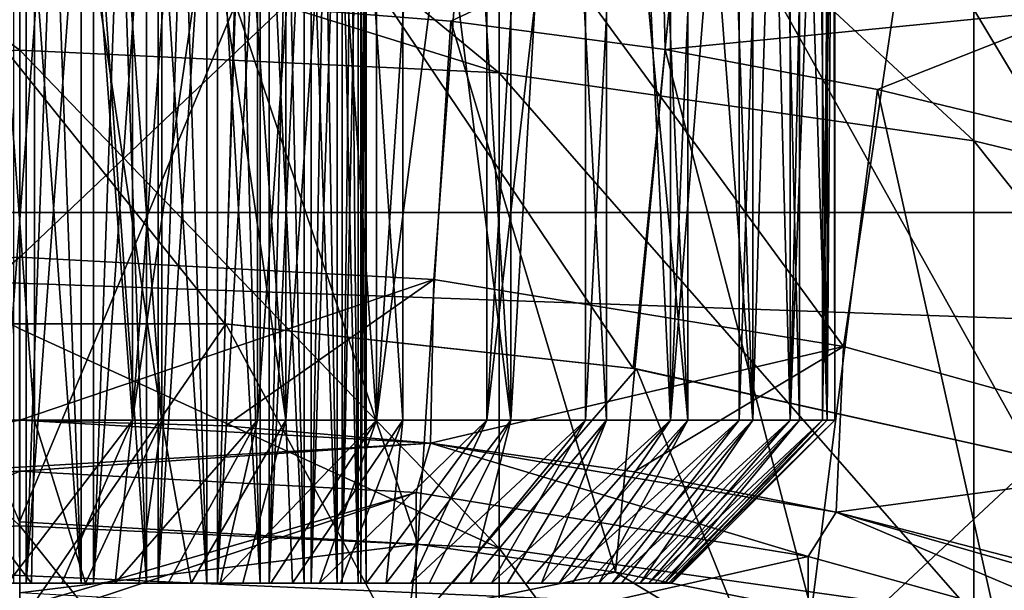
# Model space of a CAD drawing. Header units: metres. Extents: x -22 to 72, y -222 to 22.
# Tile 157 of 256: x 0 to 2.42, y 8.58 to 9.98. Entities that reach past the tile are written whole.
import ezdxf

# ---------------------------------------------------------------- set-up
doc = ezdxf.new("R2010")
doc.units = ezdxf.units.M
doc.layers.add('solid_509499_SW0002', color=7, linetype='CONTINUOUS')

msp = doc.modelspace()

# ---------------------------------------------------------------- linework, layer by layer
at = {"layer": 'solid_509499_SW0002'}
for points in [[(17.312515, 10.310154, 0.034086), (-16.537945, 11.511685, 0.034086), (-17.517717, 9.957514, 0.034086)], [(-20.391922, 9.508916), (-19.485569, 11.250006), (20.391922, 9.508916)], [(-19.485569, 11.250006), (19.485569, 11.250006), (20.391922, 9.508916)], [(-0.276782, 9, 128.9245), (0.036477, 9, 128.94342), (-0.120527, 11.1, 128.940109)], [(0.036477, 9, 128.94342), (0.036477, 11.1, 128.94342), (-0.120527, 11.1, 128.940109)], [(0.120527, 11.1, 124.947388), (-0.036477, 9, 124.944084), (-0.036477, 11.1, 124.944084)], [(0.276782, 9, 124.962997), (-0.036477, 9, 124.944084), (0.120527, 11.1, 124.947388)], [(0.348838, 9, 128.913101), (0.036477, 11.1, 128.94342), (0.036477, 9, 128.94342)], [(0.348838, 9, 128.913101), (0.193257, 11.1, 128.934387), (0.036477, 11.1, 128.94342)], [(0.276782, 9, 124.962997), (0.120527, 11.1, 124.947388), (0.276789, 11.1, 124.962997)], [(0.348838, 9, 128.913101), (0.348845, 11.1, 128.913086), (0.193257, 11.1, 128.934387)], [(0.276782, 9, 124.962997), (0.431344, 11.1, 124.990822), (0.583239, 11.1, 125.030685)], [(0.583251, 9, 125.030685), (0.276782, 9, 124.962997), (0.583239, 11.1, 125.030685)], [(0.276782, 9, 124.962997), (0.276789, 11.1, 124.962997), (0.431344, 11.1, 124.990822)], [(0.348838, 9, 128.913101), (0.652635, 9, 128.834274), (0.348845, 11.1, 128.913086)], [(0.652635, 9, 128.834274), (0.502282, 11.1, 128.879654), (0.348845, 11.1, 128.913086)], [(0.652635, 9, 128.834274), (0.652623, 11.1, 128.834274), (0.502282, 11.1, 128.879654)], [(0.583251, 9, 125.030685), (0.583239, 11.1, 125.030685), (0.731539, 11.1, 125.082344)], [(0.875317, 9, 125.14547), (0.583251, 9, 125.030685), (0.731539, 11.1, 125.082344)], [(0.652635, 9, 128.834274), (0.79894, 11.1, 128.777237), (0.652623, 11.1, 128.834274)], [(0.652635, 9, 128.834274), (0.94032, 9, 128.708908), (0.79894, 11.1, 128.777237)], [(0.875317, 9, 125.14547), (0.731539, 11.1, 125.082344), (0.875328, 11.1, 125.145477)], [(0.94032, 9, 128.708908), (0.940331, 11.1, 128.708908), (0.79894, 11.1, 128.777237)], [(0.875317, 9, 125.14547), (1.013721, 11.1, 125.219696), (1.145864, 11.1, 125.304543)], [(1.14587, 9, 125.30455), (0.875317, 9, 125.14547), (1.145864, 11.1, 125.304543)], [(0.875317, 9, 125.14547), (0.875328, 11.1, 125.145477), (1.013721, 11.1, 125.219696)], [(0.94032, 9, 128.708908), (1.204891, 9, 128.54007), (0.940331, 11.1, 128.708908)], [(1.204891, 9, 128.54007), (1.075925, 11.1, 128.629684), (0.940331, 11.1, 128.708908)], [(1.204891, 9, 128.54007), (1.204886, 11.1, 128.54007), (1.075925, 11.1, 128.629684)], [(1.14587, 9, 125.30455), (1.145864, 11.1, 125.304543), (1.270942, 11.1, 125.399506)], [(1.14587, 9, 125.30455), (1.270942, 11.1, 125.399506), (1.388185, 11.1, 125.503983)], [(1.388185, 9, 125.503983), (1.14587, 9, 125.30455), (1.388185, 11.1, 125.503983)], [(1.204891, 9, 128.54007), (1.326418, 11.1, 128.440613), (1.204886, 11.1, 128.54007)], [(1.204891, 9, 128.54007), (1.439772, 9, 128.33194), (1.326418, 11.1, 128.440613)], [(1.439772, 9, 128.33194), (1.439772, 11.1, 128.33194), (1.326418, 11.1, 128.440613)], [(1.388185, 9, 125.503983), (1.388185, 11.1, 125.503983), (1.496869, 11.1, 125.617332)], [(1.59632, 9, 125.738861), (1.388185, 9, 125.503983), (1.496869, 11.1, 125.617332)], [(1.639202, 9, 128.089615), (1.544249, 11.1, 128.214691), (1.439772, 11.1, 128.33194)], [(1.439772, 9, 128.33194), (1.639202, 9, 128.089615), (1.439772, 11.1, 128.33194)], [(1.59632, 9, 125.738861), (1.496869, 11.1, 125.617332), (1.596324, 11.1, 125.738869)], [(1.639202, 9, 128.089615), (1.639206, 11.1, 128.089615), (1.544249, 11.1, 128.214691)], [(1.59632, 9, 125.738861), (1.685937, 11.1, 125.867828), (1.765156, 11.1, 126.003418)], [(1.765162, 9, 126.003433), (1.59632, 9, 125.738861), (1.765156, 11.1, 126.003418)], [(1.59632, 9, 125.738861), (1.596324, 11.1, 125.738869), (1.685937, 11.1, 125.867828)], [(1.639202, 9, 128.089615), (1.798282, 9, 127.819069), (1.639206, 11.1, 128.089615)], [(1.798282, 9, 127.819069), (1.724056, 11.1, 127.957474), (1.639206, 11.1, 128.089615)], [(1.798282, 9, 127.819069), (1.798277, 11.1, 127.819077), (1.724056, 11.1, 127.957474)], [(1.765162, 9, 126.003433), (1.765156, 11.1, 126.003418), (1.833493, 11.1, 126.144814)], [(1.89052, 9, 126.291115), (1.765162, 9, 126.003433), (1.833493, 11.1, 126.144814)], [(1.798282, 9, 127.819069), (1.861411, 11.1, 127.675293), (1.798277, 11.1, 127.819077)], [(1.798282, 9, 127.819069), (1.913065, 9, 127.527), (1.861411, 11.1, 127.675293)], [(1.89052, 9, 126.291115), (1.833493, 11.1, 126.144814), (1.890525, 11.1, 126.29113)], [(1.913065, 9, 127.527), (1.913069, 11.1, 127.526993), (1.861411, 11.1, 127.675293)], [(1.89052, 9, 126.291115), (1.935901, 11.1, 126.441467), (1.969342, 11.1, 126.59491)], [(1.969343, 9, 126.59491), (1.89052, 9, 126.291115), (1.969342, 11.1, 126.59491)], [(1.89052, 9, 126.291115), (1.890525, 11.1, 126.29113), (1.935901, 11.1, 126.441467)], [(1.913065, 9, 127.527), (1.980755, 9, 127.220535), (1.913069, 11.1, 127.526993)], [(1.980755, 9, 127.220535), (1.952932, 11.1, 127.375092), (1.913069, 11.1, 127.526993)], [(1.980755, 9, 127.220535), (1.980754, 11.1, 127.220543), (1.952932, 11.1, 127.375092)], [(1.969343, 9, 126.59491), (1.969342, 11.1, 126.59491), (1.990641, 11.1, 126.750496)], [(1.969343, 9, 126.59491), (1.990641, 11.1, 126.750496), (1.999667, 11.1, 126.907272)], [(1.999667, 9, 126.907272), (1.969343, 9, 126.59491), (1.999667, 11.1, 126.907272)], [(1.980755, 9, 127.220535), (1.996365, 11.1, 127.064278), (1.980754, 11.1, 127.220543)], [(1.980755, 9, 127.220535), (1.999667, 9, 126.907272), (1.996365, 11.1, 127.064278)], [(1.999667, 9, 126.907272), (1.999667, 11.1, 126.907272), (1.996365, 11.1, 127.064278)], [(0.015503, 10.859655, 127.79361), (0.015503, 8.6, 127.79361), (-0.150591, 8.6, 127.780304)], [(-0.067873, 10.859655, 127.791039), (0.015503, 10.859655, 127.79361), (-0.150591, 8.6, 127.780304)], [(-0.015503, 10.859655, 126.093895), (-0.015503, 8.6, 126.093895), (0.150591, 8.6, 126.107201)], [(0.067873, 10.859655, 126.096466), (-0.015503, 10.859655, 126.093895), (0.150591, 8.6, 126.107201)], [(0.180998, 10.859655, 127.774254), (0.181001, 8.6, 127.774254), (0.015503, 8.6, 127.79361)], [(0.098729, 10.859655, 127.787994), (0.015503, 8.6, 127.79361), (0.015503, 10.859655, 127.79361)], [(0.098729, 10.859655, 127.787994), (0.180998, 10.859655, 127.774254), (0.015503, 8.6, 127.79361)], [(0.150588, 10.859655, 126.107193), (0.067873, 10.859655, 126.096466), (0.150591, 8.6, 126.107201)], [(0.150588, 10.859655, 126.107193), (0.150591, 8.6, 126.107201), (0.310886, 8.6, 126.152649)], [(0.231881, 10.859655, 126.125992), (0.150588, 10.859655, 126.107193), (0.310886, 8.6, 126.152649)], [(0.180998, 10.859655, 127.774254), (0.261552, 10.859655, 127.75251), (0.181001, 8.6, 127.774254)], [(0.339537, 10.859655, 127.722992), (0.339531, 8.6, 127.722992), (0.181001, 8.6, 127.774254)], [(0.261552, 10.859655, 127.75251), (0.339537, 10.859655, 127.722992), (0.181001, 8.6, 127.774254)], [(0.310891, 10.859655, 126.152649), (0.231881, 10.859655, 126.125992), (0.310886, 8.6, 126.152649)], [(0.310891, 10.859655, 126.152649), (0.310886, 8.6, 126.152649), (0.459264, 8.6, 126.228508)], [(0.386952, 10.859655, 126.186935), (0.310891, 10.859655, 126.152649), (0.459264, 8.6, 126.228508)], [(0.48504, 10.859655, 127.641777), (0.485044, 8.6, 127.641769), (0.339531, 8.6, 127.722992)], [(0.414297, 10.859655, 127.685951), (0.48504, 10.859655, 127.641777), (0.339531, 8.6, 127.722992)], [(0.339537, 10.859655, 127.722992), (0.414297, 10.859655, 127.685951), (0.339531, 8.6, 127.722992)], [(0.45926, 10.859655, 126.2285), (0.386952, 10.859655, 126.186935), (0.459264, 8.6, 126.228508)], [(0.45926, 10.859655, 126.2285), (0.459264, 8.6, 126.228508), (0.589978, 8.6, 126.331848)], [(0.527171, 10.859655, 126.276978), (0.45926, 10.859655, 126.2285), (0.589978, 8.6, 126.331848)], [(0.48504, 10.859655, 127.641777), (0.551138, 10.859655, 127.590858), (0.485044, 8.6, 127.641769)], [(0.611903, 10.859655, 127.53373), (0.611902, 8.6, 127.53373), (0.485044, 8.6, 127.641769)], [(0.551138, 10.859655, 127.590858), (0.611903, 10.859655, 127.53373), (0.485044, 8.6, 127.641769)], [(0.589979, 10.859655, 126.331848), (0.527171, 10.859655, 126.276978), (0.589978, 8.6, 126.331848)], [(0.589979, 10.859655, 126.331848), (0.589978, 8.6, 126.331848), (0.69802, 8.6, 126.45871)], [(0.647106, 10.859655, 126.392616), (0.589979, 10.859655, 126.331848), (0.69802, 8.6, 126.45871)], [(0.715248, 10.859655, 127.403008), (0.715246, 8.6, 127.403015), (0.611902, 8.6, 127.53373)], [(0.666777, 10.859655, 127.470924), (0.715248, 10.859655, 127.403008), (0.611902, 8.6, 127.53373)], [(0.611903, 10.859655, 127.53373), (0.666777, 10.859655, 127.470924), (0.611902, 8.6, 127.53373)], [(0.698023, 10.859655, 126.45871), (0.647106, 10.859655, 126.392616), (0.69802, 8.6, 126.45871)], [(0.698023, 10.859655, 126.45871), (0.69802, 8.6, 126.45871), (0.779241, 8.6, 126.604218)], [(0.742198, 10.859655, 126.529457), (0.698023, 10.859655, 126.45871), (0.779241, 8.6, 126.604218)], [(0.791105, 10.859655, 127.254639), (0.791106, 8.6, 127.254639), (0.715246, 8.6, 127.403015)], [(0.756814, 10.859655, 127.330704), (0.791105, 10.859655, 127.254639), (0.715246, 8.6, 127.403015)], [(0.715248, 10.859655, 127.403008), (0.756814, 10.859655, 127.330704), (0.715246, 8.6, 127.403015)], [(0.77924, 10.859655, 126.604218), (0.742198, 10.859655, 126.529457), (0.779241, 8.6, 126.604218)], [(0.77924, 10.859655, 126.604218), (0.779241, 8.6, 126.604218), (0.830505, 8.6, 126.762749)], [(0.808759, 10.859655, 126.682198), (0.77924, 10.859655, 126.604218), (0.830505, 8.6, 126.762749)], [(0.791105, 10.859655, 127.254639), (0.81776, 10.859655, 127.175629), (0.791106, 8.6, 127.254639)], [(0.836554, 10.859655, 127.094337), (0.836554, 8.6, 127.094345), (0.791106, 8.6, 127.254639)], [(0.81776, 10.859655, 127.175629), (0.836554, 10.859655, 127.094337), (0.791106, 8.6, 127.254639)], [(0.830506, 10.859655, 126.762756), (0.808759, 10.859655, 126.682198), (0.830505, 8.6, 126.762749)], [(0.830506, 10.859655, 126.762756), (0.830505, 8.6, 126.762749), (0.849859, 8.6, 126.928246)], [(0.844247, 10.859655, 126.845024), (0.830506, 10.859655, 126.762756), (0.849859, 8.6, 126.928246)], [(0.849859, 10.859655, 126.928246), (0.849859, 8.6, 126.928246), (0.836554, 8.6, 127.094345)], [(0.847286, 10.859655, 127.011627), (0.849859, 10.859655, 126.928246), (0.836554, 8.6, 127.094345)], [(0.836554, 10.859655, 127.094337), (0.847286, 10.859655, 127.011627), (0.836554, 8.6, 127.094345)], [(0.849859, 10.859655, 126.928246), (0.844247, 10.859655, 126.845024), (0.849859, 8.6, 126.928246)], [(1.176206, 9.851727, 253.400223), (1.176206, 10.763596, 249.469711), (0, 10.820279, 249.480927)], [(0, 10.218259, 252.200485), (1.176206, 9.851727, 253.400223), (0, 10.820279, 249.480927)], [(-1.176206, 10.763596, 249.469711), (0, 9.907559, 253.415115), (0, 10.218259, 252.200485)], [(-1.176206, 9.851727, 253.400223), (0, 9.907559, 253.415115), (-1.176206, 10.763596, 249.469711)], [(2.341084, 9.684765, 253.355713), (2.341084, 10.59409, 249.436157), (1.176206, 10.763596, 249.469711)], [(1.176206, 9.851727, 253.400223), (2.341084, 9.684765, 253.355713), (1.176206, 10.763596, 249.469711)], [(3.483416, 9.408282, 253.281998), (3.483416, 10.313396, 249.380615), (2.341084, 10.59409, 249.436157)], [(2.341084, 9.684765, 253.355713), (3.483416, 9.408282, 253.281998), (2.341084, 10.59409, 249.436157)], [(0.546847, 10.549581, 111.693748), (-0.548424, 10.549499, 111.693748), (0.503145, 9.236302, 111.693748)], [(-0.548424, 10.549499, 111.693748), (-0.503145, 9.236302, 111.693748), (0.503145, 9.236302, 111.693748)], [(0.546847, 10.549581, 111.693748), (0.503145, 9.236302, 111.693748), (1.504678, 9.126795, 111.693748)], [(1.636295, 10.436246, 111.693748), (0.546847, 10.549581, 111.693748), (1.504678, 9.126795, 111.693748)], [(-1.016383, 9.34489, 158.443756), (-1.097628, 10.442471, 158.443756), (0, 10.5, 158.443756)], [(-1.016383, 9.34489, 158.443756), (0, 10.5, 158.443756), (0, 9.4, 158.443756)], [(0, 9.4, 158.443756), (0, 10.5, 158.443756), (1.097628, 10.442471, 158.443756)], [(1.016383, 9.34489, 158.443756), (0, 9.4, 158.443756), (1.097628, 10.442471, 158.443756)], [(2.020762, 9.180224, 158.443756), (1.016383, 9.34489, 158.443756), (1.097628, 10.442471, 158.443756)], [(2.020762, 9.180224, 158.443756), (1.097628, 10.442471, 158.443756), (2.1831, 10.270543, 158.443756)], [(1.636295, 10.436246, 111.693748), (1.504678, 9.126795, 111.693748), (2.487211, 8.909333, 111.693748)], [(2.708243, 10.210686, 111.693748), (1.636295, 10.436246, 111.693748), (2.487211, 8.909333, 111.693748)], [(17.312515, 10.310154, 0.034086), (-17.517717, 9.957514, 0.034086), (18.179617, 8.690454, 0.034086)], [(3.001441, 8.907937, 158.443756), (2.020762, 9.180224, 158.443756), (2.1831, 10.270543, 158.443756)], [(3.001441, 8.907937, 158.443756), (2.1831, 10.270543, 158.443756), (3.244651, 9.986102, 158.443756)], [(0, 10.218259, 252.200485), (0, 9.907559, 253.415115), (1.176206, 9.851727, 253.400223)], [(1.575905, 10.223277, 103.024078), (1.058063, 9.978666, 103), (0.52977, 10.02061, 103)], [(1.575905, 10.223277, 103.024078), (1.583412, 9.908889, 103), (1.058063, 9.978666, 103)], [(1.575905, 10.223277, 103.024078), (2.608313, 10.009774, 103.024078), (1.583412, 9.908889, 103)], [(-0.000635, 8.75, 103), (-0.529762, 10.02061, 103), (0.000004, 10.034604, 103)], [(-0.000635, 8.75, 103), (0.000004, 10.034604, 103), (0.52977, 10.02061, 103)], [(0.977005, 8.695284, 103), (-0.000635, 8.75, 103), (0.52977, 10.02061, 103)], [(0.977005, 8.695284, 103), (0.52977, 10.02061, 103), (1.058063, 9.978666, 103)], [(2.608313, 10.009774, 103.024078), (2.104353, 9.811471, 103), (1.583412, 9.908889, 103)], [(2.608313, 10.009774, 103.024078), (2.619434, 9.686684, 103), (2.104353, 9.811471, 103)], [(1.462008, 8.626994, 103), (0.977005, 8.695284, 103), (1.058063, 9.978666, 103)], [(1.462008, 8.626994, 103), (1.058063, 9.978666, 103), (1.583412, 9.908889, 103)], [(18.179617, 8.690454, 0.034086), (-17.517717, 9.957514, 0.034086), (-18.351847, 8.320589, 0.034086)], [(-1.176206, 9.851727, 253.400223), (0, 9.223565, 255.789581), (0, 9.907559, 253.415115)], [(1.176206, 8.685895, 257.263031), (1.176206, 9.851727, 253.400223), (0, 9.907559, 253.415115)], [(0, 9.223565, 255.789581), (1.176206, 8.685895, 257.263031), (0, 9.907559, 253.415115)], [(1.94244, 8.531672, 103), (1.462008, 8.626994, 103), (1.583412, 9.908889, 103)], [(1.94244, 8.531672, 103), (1.583412, 9.908889, 103), (2.104353, 9.811471, 103)], [(-1.176206, 9.851727, 253.400223), (0, 8.740641, 257.281525), (0, 9.223565, 255.789581)], [(-1.176206, 8.685895, 257.263031), (0, 8.740641, 257.281525), (-1.176206, 9.851727, 253.400223)], [(2.341084, 8.522185, 257.207733), (2.341084, 9.684765, 253.355713), (1.176206, 9.851727, 253.400223)], [(1.176206, 8.685895, 257.263031), (2.341084, 8.522185, 257.207733), (1.176206, 9.851727, 253.400223)], [(2.416792, 8.409614, 103), (1.94244, 8.531672, 103), (2.104353, 9.811471, 103)], [(2.416792, 8.409614, 103), (2.104353, 9.811471, 103), (2.619434, 9.686684, 103)], [(3.483416, 8.251089, 257.11618), (3.483416, 9.408282, 253.281998), (2.341084, 9.684765, 253.355713)], [(2.341084, 8.522185, 257.207733), (3.483416, 8.251089, 257.11618), (2.341084, 9.684765, 253.355713)], [(-21.143082, 7.695457), (-20.391922, 9.508916), (21.143082, 7.695457)], [(-20.391922, 9.508916), (20.391922, 9.508916), (21.143082, 7.695457)], [(-1.016377, 9.344891, 164.443756), (-1.016383, 9.34489, 158.443756), (0, 9.4, 158.443756)], [(-1.016377, 9.344891, 164.443756), (0, 9.4, 164.443756), (-0.504618, 8.985843, 164.684097)], [(-1.016377, 9.344891, 164.443756), (0, 9.4, 158.443756), (0, 9.4, 164.443756)], [(0, 9.4, 164.443756), (0, 9, 164.684097), (-0.504618, 8.985843, 164.684097)], [(1.016377, 9.344891, 164.443756), (0, 9, 164.684097), (0, 9.4, 164.443756)], [(0, 9.4, 164.443756), (0, 9.4, 158.443756), (1.016383, 9.34489, 158.443756)], [(1.016377, 9.344891, 164.443756), (0, 9.4, 164.443756), (1.016383, 9.34489, 158.443756)], [(1.016377, 9.344891, 164.443756), (0.504618, 8.985843, 164.684097), (0, 9, 164.684097)], [(1.016377, 9.344891, 164.443756), (1.007683, 8.94341, 164.684097), (0.504618, 8.985843, 164.684097)], [(2.020772, 9.180223, 164.443756), (1.007683, 8.94341, 164.684097), (1.016377, 9.344891, 164.443756)], [(1.016377, 9.344891, 164.443756), (1.016383, 9.34489, 158.443756), (2.020762, 9.180224, 158.443756)], [(2.020772, 9.180223, 164.443756), (1.016377, 9.344891, 164.443756), (2.020762, 9.180224, 158.443756)], [(-0.503145, 9.236302, 111.693748), (-0.505933, 9.236154, 111.193748), (0.505933, 9.236154, 111.193748)], [(0, 8.5, 110.443748), (0.505933, 9.236154, 111.193748), (-0.505933, 9.236154, 111.193748)], [(0.503145, 9.236302, 111.693748), (-0.503145, 9.236302, 111.693748), (0.505933, 9.236154, 111.193748)], [(0, 8.5, 110.443748), (0.929466, 8.449029, 110.443748), (0.505933, 9.236154, 111.193748)], [(1.504678, 9.126795, 111.693748), (0.503145, 9.236302, 111.693748), (0.505933, 9.236154, 111.193748)], [(1.504678, 9.126795, 111.693748), (0.505933, 9.236154, 111.193748), (1.512961, 9.125428, 111.193748)], [(0.929466, 8.449029, 110.443748), (1.512961, 9.125428, 111.193748), (0.505933, 9.236154, 111.193748)], [(0, 9.223565, 255.789581), (0, 8.740641, 257.281525), (1.176206, 8.685895, 257.263031)], [(2.020772, 9.180223, 164.443756), (1.507522, 8.872845, 164.684097), (1.007683, 8.94341, 164.684097)], [(2.020772, 9.180223, 164.443756), (2.002722, 8.774343, 164.684097), (1.507522, 8.872845, 164.684097)], [(3.001432, 8.907941, 164.443756), (2.002722, 8.774343, 164.684097), (2.020772, 9.180223, 164.443756)], [(2.020772, 9.180223, 164.443756), (2.020762, 9.180224, 158.443756), (3.001441, 8.907937, 158.443756)], [(3.001432, 8.907941, 164.443756), (2.020772, 9.180223, 164.443756), (3.001441, 8.907937, 158.443756)], [(0.929466, 8.449029, 110.443748), (1.847785, 8.296728, 110.443748), (1.512961, 9.125428, 111.193748)], [(2.487211, 8.909333, 111.693748), (1.504678, 9.126795, 111.693748), (1.512961, 9.125428, 111.193748)], [(2.487211, 8.909333, 111.693748), (1.512961, 9.125428, 111.193748), (2.500675, 8.905567, 111.193748)], [(1.847785, 8.296728, 110.443748), (2.500675, 8.905567, 111.193748), (1.512961, 9.125428, 111.193748)], [(-1.00768, 8.94341, 237.443756), (-0.504618, 8.985843, 164.684097), (0, 9, 164.684097)], [(0, 9, 237.443756), (-1.00768, 8.94341, 237.443756), (0, 9, 164.684097)], [(-0.973071, 8.822429, 241.277695), (-1.00768, 8.94341, 237.443756), (0, 9, 237.443756)], [(0, 8.884867, 241.127838), (-0.973071, 8.822429, 241.277695), (0, 9, 237.443756)], [(0.029182, 8.6, 128.543488), (0.036477, 9, 128.94342), (-0.276782, 9, 128.9245)], [(0.029182, 8.6, 128.543488), (-0.276782, 9, 128.9245), (-0.103012, 8.6, 128.540436)], [(0.276782, 9, 124.962997), (-0.029182, 8.6, 125.344017), (-0.036477, 9, 124.944084)], [(0.276782, 9, 124.962997), (0.103012, 8.6, 125.347069), (-0.029182, 8.6, 125.344017)], [(0.504618, 8.985843, 164.684097), (0, 9, 237.443756), (0, 9, 164.684097)], [(0.504618, 8.985843, 164.684097), (1.007683, 8.94341, 164.684097), (0, 9, 237.443756)], [(1.00768, 8.94341, 237.443756), (0, 9, 237.443756), (1.007683, 8.94341, 164.684097)], [(0, 8.884867, 241.127838), (0, 9, 237.443756), (1.00768, 8.94341, 237.443756)], [(0.161176, 8.6, 128.535614), (0.036477, 9, 128.94342), (0.029182, 8.6, 128.543488)], [(0.348838, 9, 128.913101), (0.036477, 9, 128.94342), (0.161176, 8.6, 128.535614)], [(0.276782, 9, 124.962997), (0.234521, 8.6, 125.361031), (0.103012, 8.6, 125.347069)], [(0.348838, 9, 128.913101), (0.161176, 8.6, 128.535614), (0.292089, 8.6, 128.516861)], [(0.583251, 9, 125.030685), (0.364432, 8.6, 125.385811), (0.234521, 8.6, 125.361031)], [(0.583251, 9, 125.030685), (0.234521, 8.6, 125.361031), (0.276782, 9, 124.962997)], [(0.348838, 9, 128.913101), (0.292089, 8.6, 128.516861), (0.421009, 8.6, 128.487366)], [(0.348838, 9, 128.913101), (0.421009, 8.6, 128.487366), (0.652635, 9, 128.834274)], [(0.583251, 9, 125.030685), (0.491836, 8.6, 125.421219), (0.364432, 8.6, 125.385811)], [(0.652635, 9, 128.834274), (0.421009, 8.6, 128.487366), (0.547038, 8.6, 128.447327)], [(0.875317, 9, 125.14547), (0.615878, 8.6, 125.467033), (0.491836, 8.6, 125.421219)], [(0.875317, 9, 125.14547), (0.491836, 8.6, 125.421219), (0.583251, 9, 125.030685)], [(0.652635, 9, 128.834274), (0.547038, 8.6, 128.447327), (0.669326, 8.6, 128.397018)], [(0.875317, 9, 125.14547), (0.73572, 8.6, 125.522934), (0.615878, 8.6, 125.467033)], [(0.652635, 9, 128.834274), (0.669326, 8.6, 128.397018), (0.94032, 9, 128.708908)], [(0.94032, 9, 128.708908), (0.669326, 8.6, 128.397018), (0.787049, 8.6, 128.336792)], [(1.14587, 9, 125.30455), (0.850539, 8.6, 125.588547), (0.73572, 8.6, 125.522934)], [(1.14587, 9, 125.30455), (0.73572, 8.6, 125.522934), (0.875317, 9, 125.14547)], [(0.94032, 9, 128.708908), (0.787049, 8.6, 128.336792), (0.899399, 8.6, 128.267029)], [(1.14587, 9, 125.30455), (0.959552, 8.6, 125.663414), (0.850539, 8.6, 125.588547)], [(1.204891, 9, 128.54007), (0.899399, 8.6, 128.267029), (1.005609, 8.6, 128.188232)], [(0.94032, 9, 128.708908), (0.899399, 8.6, 128.267029), (1.204891, 9, 128.54007)], [(1.388185, 9, 125.503983), (1.062004, 8.6, 125.747032), (0.959552, 8.6, 125.663414)], [(1.388185, 9, 125.503983), (0.959552, 8.6, 125.663414), (1.14587, 9, 125.30455)], [(1.204891, 9, 128.54007), (1.005609, 8.6, 128.188232), (1.104944, 8.6, 128.100937)], [(1.388185, 9, 125.503983), (1.157196, 8.6, 125.838806), (1.062004, 8.6, 125.747032)], [(1.439772, 9, 128.33194), (1.104944, 8.6, 128.100937), (1.196725, 8.6, 128.005753)], [(1.204891, 9, 128.54007), (1.104944, 8.6, 128.100937), (1.439772, 9, 128.33194)], [(1.59632, 9, 125.738861), (1.244483, 8.6, 125.938141), (1.157196, 8.6, 125.838806)], [(1.59632, 9, 125.738861), (1.157196, 8.6, 125.838806), (1.388185, 9, 125.503983)], [(1.439772, 9, 128.33194), (1.196725, 8.6, 128.005753), (1.280331, 8.6, 127.903305)], [(1.59632, 9, 125.738861), (1.323284, 8.6, 126.04435), (1.244483, 8.6, 125.938141)], [(1.639202, 9, 128.089615), (1.280331, 8.6, 127.903305), (1.355205, 8.6, 127.794289)], [(1.439772, 9, 128.33194), (1.280331, 8.6, 127.903305), (1.639202, 9, 128.089615)], [(1.765162, 9, 126.003433), (1.39304, 8.6, 126.156708), (1.323284, 8.6, 126.04435)], [(1.765162, 9, 126.003433), (1.323284, 8.6, 126.04435), (1.59632, 9, 125.738861)], [(1.639202, 9, 128.089615), (1.355205, 8.6, 127.794289), (1.420817, 8.6, 127.679466)], [(1.765162, 9, 126.003433), (1.453272, 8.6, 126.274422), (1.39304, 8.6, 126.156708)], [(1.798282, 9, 127.819069), (1.420817, 8.6, 127.679466), (1.476716, 8.6, 127.559631)], [(1.639202, 9, 128.089615), (1.420817, 8.6, 127.679466), (1.798282, 9, 127.819069)], [(1.89052, 9, 126.291115), (1.503576, 8.6, 126.396713), (1.453272, 8.6, 126.274422)], [(1.89052, 9, 126.291115), (1.453272, 8.6, 126.274422), (1.765162, 9, 126.003433)], [(1.798282, 9, 127.819069), (1.476716, 8.6, 127.559631), (1.522527, 8.6, 127.435593)], [(1.89052, 9, 126.291115), (1.543618, 8.6, 126.522751), (1.503576, 8.6, 126.396713)], [(1.913065, 9, 127.527), (1.522527, 8.6, 127.435593), (1.557946, 8.6, 127.308174)], [(1.798282, 9, 127.819069), (1.522527, 8.6, 127.435593), (1.913065, 9, 127.527)], [(1.969343, 9, 126.59491), (1.573114, 8.6, 126.651665), (1.543618, 8.6, 126.522751)], [(1.969343, 9, 126.59491), (1.543618, 8.6, 126.522751), (1.89052, 9, 126.291115)], [(1.913065, 9, 127.527), (1.557946, 8.6, 127.308174), (1.58272, 8.6, 127.178268)], [(1.969343, 9, 126.59491), (1.591861, 8.6, 126.78257), (1.573114, 8.6, 126.651665)], [(1.980755, 9, 127.220535), (1.58272, 8.6, 127.178268), (1.59668, 8.6, 127.046768)], [(1.913065, 9, 127.527), (1.58272, 8.6, 127.178268), (1.980755, 9, 127.220535)], [(1.999667, 9, 126.907272), (1.599732, 8.6, 126.914566), (1.591861, 8.6, 126.78257)], [(1.999667, 9, 126.907272), (1.591861, 8.6, 126.78257), (1.969343, 9, 126.59491)], [(1.980755, 9, 127.220535), (1.59668, 8.6, 127.046768), (1.599732, 8.6, 126.914566)], [(1.980755, 9, 127.220535), (1.599732, 8.6, 126.914566), (1.999667, 9, 126.907272)], [(0, 8.884867, 241.127838), (1.00768, 8.94341, 237.443756), (0, 8.875075, 241.281128)], [(0.973071, 8.822429, 241.277695), (0, 8.875075, 241.281128), (1.00768, 8.94341, 237.443756)], [(1.934734, 8.665106, 241.267441), (0.973071, 8.822429, 241.277695), (1.00768, 8.94341, 237.443756)], [(1.00768, 8.94341, 237.443756), (1.007683, 8.94341, 164.684097), (1.507522, 8.872845, 164.684097)], [(2.002688, 8.774351, 237.443756), (1.00768, 8.94341, 237.443756), (1.507522, 8.872845, 164.684097)], [(1.934734, 8.665106, 241.267441), (1.00768, 8.94341, 237.443756), (2.002688, 8.774351, 237.443756)], [(1.847785, 8.296728, 110.443748), (2.743943, 8.044923, 110.443748), (2.500675, 8.905567, 111.193748)], [(3.001432, 8.907941, 164.443756), (2.491483, 8.648267, 164.684097), (2.002722, 8.774343, 164.684097)], [(0, 8.884867, 241.127838), (0, 8.875075, 241.281128), (-0.973071, 8.822429, 241.277695)], [(-0.973071, 8.448022, 245.099213), (-0.973071, 8.822429, 241.277695), (0, 8.875075, 241.281128)], [(0, 8.539915, 244.797546), (-0.973071, 8.448022, 245.099213), (0, 8.875075, 241.281128)], [(0.973071, 8.822429, 241.277695), (0, 8.539915, 244.797546), (0, 8.875075, 241.281128)], [(2.002688, 8.774351, 237.443756), (1.507522, 8.872845, 164.684097), (2.002722, 8.774343, 164.684097)], [(0.973071, 8.822429, 241.277695), (0, 8.500333, 245.106064), (0, 8.539915, 244.797546)], [(0.973071, 8.448022, 245.099213), (0, 8.500333, 245.106064), (0.973071, 8.822429, 241.277695)], [(0.973071, 8.448022, 245.099213), (0.973071, 8.822429, 241.277695), (1.934734, 8.665106, 241.267441)], [(2.873714, 8.404952, 241.250488), (1.934734, 8.665106, 241.267441), (2.002688, 8.774351, 237.443756)], [(2.002688, 8.774351, 237.443756), (2.002722, 8.774343, 164.684097), (2.491483, 8.648267, 164.684097)], [(2.972512, 8.49495, 237.443756), (2.002688, 8.774351, 237.443756), (2.491483, 8.648267, 164.684097)], [(2.873714, 8.404952, 241.250488), (2.002688, 8.774351, 237.443756), (2.972512, 8.49495, 237.443756)], [(0, 8.576352, 103.01519), (-0.000635, 8.75, 103), (0.977005, 8.695284, 103)], [(-1.176206, 8.685895, 257.263031), (0, 8.015164, 259.312469), (0, 8.740641, 257.281525)], [(1.176206, 7.271048, 261.041748), (1.176206, 8.685895, 257.263031), (0, 8.740641, 257.281525)], [(0, 8.015164, 259.312469), (1.176206, 7.271048, 261.041748), (0, 8.740641, 257.281525)], [(18.179617, 8.690454, 0.034086), (-18.351847, 8.320589, 0.034086), (18.895605, 6.99847, 0.034086)], [(-1.176206, 8.685895, 257.263031), (0, 7.324474, 261.063751), (0, 8.015164, 259.312469)], [(-1.176206, 7.271048, 261.041748), (0, 7.324474, 261.063751), (-1.176206, 8.685895, 257.263031)], [(0, 8.576352, 103.01519), (0.977005, 8.695284, 103), (0.955636, 8.522943, 103.01519)], [(0.955636, 8.522943, 103.01519), (0.977005, 8.695284, 103), (1.462008, 8.626994, 103)], [(2.341084, 7.111286, 260.975922), (2.341084, 8.522185, 257.207733), (1.176206, 8.685895, 257.263031)], [(1.176206, 7.271048, 261.041748), (2.341084, 7.111286, 260.975922), (1.176206, 8.685895, 257.263031)], [(1.934734, 8.2917, 245.078735), (0.973071, 8.448022, 245.099213), (1.934734, 8.665106, 241.267441)], [(1.934734, 8.2917, 245.078735), (1.934734, 8.665106, 241.267441), (2.873714, 8.404952, 241.250488)], [(0.955636, 8.522943, 103.01519), (1.462008, 8.626994, 103), (1.899369, 8.363385, 103.01519)], [(1.899369, 8.363385, 103.01519), (1.462008, 8.626994, 103), (1.94244, 8.531672, 103)], [(-0.150591, 8.6, 127.780304), (0.015503, 8.6, 127.79361), (-0.103012, 8.6, 128.540436)], [(0.015503, 8.6, 127.79361), (0.029182, 8.6, 128.543488), (-0.103012, 8.6, 128.540436)], [(-0.015503, 8.6, 126.093895), (-0.029182, 8.6, 125.344017), (0.103012, 8.6, 125.347069)], [(0.150591, 8.6, 126.107201), (-0.015503, 8.6, 126.093895), (0.103012, 8.6, 125.347069)], [(0.181001, 8.6, 127.774254), (0.029182, 8.6, 128.543488), (0.015503, 8.6, 127.79361)], [(0.181001, 8.6, 127.774254), (0.161176, 8.6, 128.535614), (0.029182, 8.6, 128.543488)], [(0.150591, 8.6, 126.107201), (0.103012, 8.6, 125.347069), (0.234521, 8.6, 125.361031)], [(0.310886, 8.6, 126.152649), (0.150591, 8.6, 126.107201), (0.234521, 8.6, 125.361031)], [(0.181001, 8.6, 127.774254), (0.292089, 8.6, 128.516861), (0.161176, 8.6, 128.535614)], [(0.181001, 8.6, 127.774254), (0.339531, 8.6, 127.722992), (0.292089, 8.6, 128.516861)], [(0.310886, 8.6, 126.152649), (0.234521, 8.6, 125.361031), (0.364432, 8.6, 125.385811)], [(0.339531, 8.6, 127.722992), (0.421009, 8.6, 128.487366), (0.292089, 8.6, 128.516861)], [(0.459264, 8.6, 126.228508), (0.310886, 8.6, 126.152649), (0.364432, 8.6, 125.385811)], [(0.339531, 8.6, 127.722992), (0.485044, 8.6, 127.641769), (0.421009, 8.6, 128.487366)], [(0.459264, 8.6, 126.228508), (0.364432, 8.6, 125.385811), (0.491836, 8.6, 125.421219)], [(0.485044, 8.6, 127.641769), (0.547038, 8.6, 128.447327), (0.421009, 8.6, 128.487366)], [(0.589978, 8.6, 126.331848), (0.459264, 8.6, 126.228508), (0.491836, 8.6, 125.421219)], [(0.485044, 8.6, 127.641769), (0.611902, 8.6, 127.53373), (0.547038, 8.6, 128.447327)], [(0.589978, 8.6, 126.331848), (0.491836, 8.6, 125.421219), (0.615878, 8.6, 125.467033)], [(0.611902, 8.6, 127.53373), (0.669326, 8.6, 128.397018), (0.547038, 8.6, 128.447327)], [(0.69802, 8.6, 126.45871), (0.589978, 8.6, 126.331848), (0.615878, 8.6, 125.467033)], [(0.611902, 8.6, 127.53373), (0.715246, 8.6, 127.403015), (0.669326, 8.6, 128.397018)], [(0.69802, 8.6, 126.45871), (0.615878, 8.6, 125.467033), (0.73572, 8.6, 125.522934)], [(0.715246, 8.6, 127.403015), (0.787049, 8.6, 128.336792), (0.669326, 8.6, 128.397018)], [(0.779241, 8.6, 126.604218), (0.69802, 8.6, 126.45871), (0.73572, 8.6, 125.522934)], [(0.715246, 8.6, 127.403015), (0.791106, 8.6, 127.254639), (0.787049, 8.6, 128.336792)], [(0.779241, 8.6, 126.604218), (0.73572, 8.6, 125.522934), (0.850539, 8.6, 125.588547)], [(0.830505, 8.6, 126.762749), (0.779241, 8.6, 126.604218), (0.850539, 8.6, 125.588547)], [(0.849859, 8.6, 126.928246), (0.899399, 8.6, 128.267029), (0.787049, 8.6, 128.336792)], [(0.836554, 8.6, 127.094345), (0.849859, 8.6, 126.928246), (0.787049, 8.6, 128.336792)], [(0.791106, 8.6, 127.254639), (0.836554, 8.6, 127.094345), (0.787049, 8.6, 128.336792)], [(0.849859, 8.6, 126.928246), (0.830505, 8.6, 126.762749), (0.850539, 8.6, 125.588547)], [(0.849859, 8.6, 126.928246), (0.850539, 8.6, 125.588547), (0.899399, 8.6, 128.267029)], [(0.850539, 8.6, 125.588547), (0.959552, 8.6, 125.663414), (0.899399, 8.6, 128.267029)], [(0.959552, 8.6, 125.663414), (1.005609, 8.6, 128.188232), (0.899399, 8.6, 128.267029)], [(0.959552, 8.6, 125.663414), (1.062004, 8.6, 125.747032), (1.005609, 8.6, 128.188232)], [(1.062004, 8.6, 125.747032), (1.104944, 8.6, 128.100937), (1.005609, 8.6, 128.188232)], [(1.062004, 8.6, 125.747032), (1.157196, 8.6, 125.838806), (1.104944, 8.6, 128.100937)], [(1.157196, 8.6, 125.838806), (1.196725, 8.6, 128.005753), (1.104944, 8.6, 128.100937)], [(1.157196, 8.6, 125.838806), (1.244483, 8.6, 125.938141), (1.196725, 8.6, 128.005753)], [(1.244483, 8.6, 125.938141), (1.280331, 8.6, 127.903305), (1.196725, 8.6, 128.005753)], [(1.244483, 8.6, 125.938141), (1.323284, 8.6, 126.04435), (1.280331, 8.6, 127.903305)], [(1.323284, 8.6, 126.04435), (1.355205, 8.6, 127.794289), (1.280331, 8.6, 127.903305)], [(1.323284, 8.6, 126.04435), (1.39304, 8.6, 126.156708), (1.355205, 8.6, 127.794289)], [(1.39304, 8.6, 126.156708), (1.420817, 8.6, 127.679466), (1.355205, 8.6, 127.794289)], [(1.39304, 8.6, 126.156708), (1.453272, 8.6, 126.274422), (1.420817, 8.6, 127.679466)], [(1.453272, 8.6, 126.274422), (1.476716, 8.6, 127.559631), (1.420817, 8.6, 127.679466)], [(1.453272, 8.6, 126.274422), (1.503576, 8.6, 126.396713), (1.476716, 8.6, 127.559631)], [(1.503576, 8.6, 126.396713), (1.522527, 8.6, 127.435593), (1.476716, 8.6, 127.559631)], [(1.503576, 8.6, 126.396713), (1.543618, 8.6, 126.522751), (1.522527, 8.6, 127.435593)], [(1.543618, 8.6, 126.522751), (1.557946, 8.6, 127.308174), (1.522527, 8.6, 127.435593)], [(1.543618, 8.6, 126.522751), (1.573114, 8.6, 126.651665), (1.557946, 8.6, 127.308174)], [(1.573114, 8.6, 126.651665), (1.58272, 8.6, 127.178268), (1.557946, 8.6, 127.308174)], [(1.573114, 8.6, 126.651665), (1.591861, 8.6, 126.78257), (1.58272, 8.6, 127.178268)], [(1.591861, 8.6, 126.78257), (1.59668, 8.6, 127.046768), (1.58272, 8.6, 127.178268)], [(1.591861, 8.6, 126.78257), (1.599732, 8.6, 126.914566), (1.59668, 8.6, 127.046768)]]:
    msp.add_3dface(points, dxfattribs=at)

doc.saveas('drawing.dxf')
